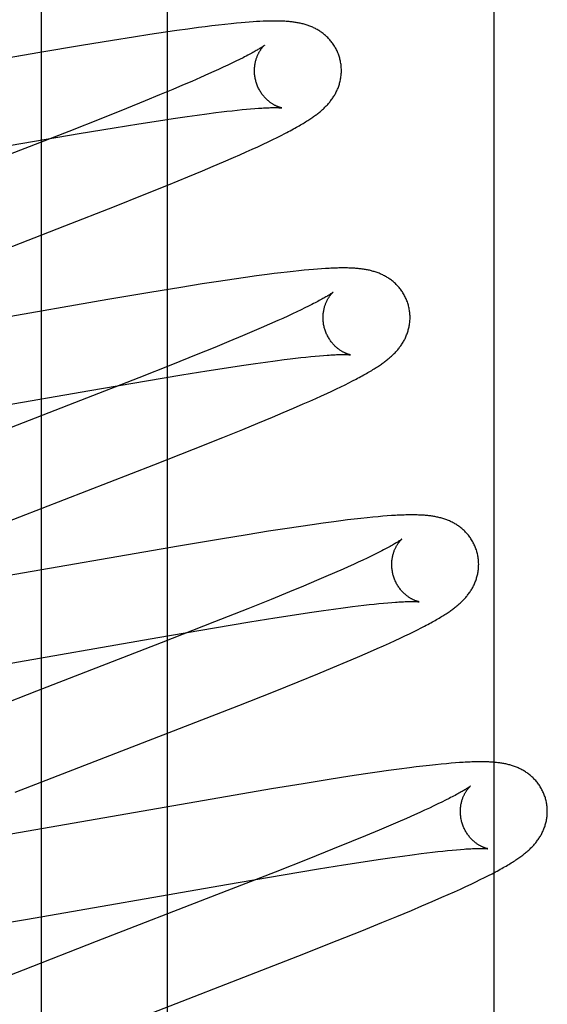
# Model space of a CAD drawing. Header units: inches. Extents: x 0 to 278, y 0 to 180.
# Tile 48 of 80: x 96.942 to 97.063, y 92.54 to 92.766. Entities that reach past the tile are written whole.
import ezdxf

# ---------------------------------------------------------------- set-up
doc = ezdxf.new("R2010")
doc.units = ezdxf.units.IN
doc.header["$LTSCALE"] = 15.310625
doc.header["$MEASUREMENT"] = 0
doc.linetypes.add('HIDDEN', pattern=[0.2, 0.1, -0.1])
doc.layers.add('DEFAULT_2', color=8, linetype='HIDDEN')
doc.layers.add('RIGHTHAND_DOOR_ASSEMBLY', color=7, linetype='CONTINUOUS')

msp = doc.modelspace()

# ---------------------------------------------------------------- linework, layer by layer
at = {"layer": 'DEFAULT_2', "color": 8, "linetype": 'HIDDEN'}
for p, q in [((96.9758, 88.85856), (96.9758, 94.35906)), ((96.9875, 92.76519), (96.986, 92.76502)), ((96.98897, 92.76536), (96.9875, 92.76519)), ((96.99041, 92.76551), (96.98897, 92.76536)), ((96.99162, 92.76563), (96.99041, 92.76551)), ((96.99268, 92.76573), (96.99162, 92.76563)), ((96.99367, 92.76581), (96.99268, 92.76573)), ((96.99459, 92.76589), (96.99367, 92.76581)), ((96.99545, 92.76595), (96.99459, 92.76589)), ((96.99626, 92.766), (96.99545, 92.76595)), ((96.99703, 92.76604), (96.99626, 92.766)), ((96.97172, 92.76304), (96.96798, 92.76246)), ((96.97531, 92.76357), (96.97172, 92.76304)), ((96.97792, 92.76395), (96.97531, 92.76357)), ((96.98044, 92.7643), (96.97792, 92.76395)), ((96.98288, 92.76462), (96.98044, 92.7643)), ((96.98446, 92.76483), (96.98288, 92.76462)), ((96.986, 92.76502), (96.98446, 92.76483)), ((96.96313, 92.76169), (96.95602, 92.76053)), ((96.96798, 92.76246), (96.96313, 92.76169)), ((96.9464, 92.75891), (96.90131, 92.75105)), ((96.95602, 92.76053), (96.9464, 92.75891)), ((96.99059, 92.75645), (96.98963, 92.75599)), ((96.9915, 92.75689), (96.99059, 92.75645)), ((96.99235, 92.75731), (96.9915, 92.75689)), ((96.99314, 92.7577), (96.99235, 92.75731)), ((96.9852, 92.75396), (96.98332, 92.75313)), ((96.98639, 92.7545), (96.9852, 92.75396)), ((96.98753, 92.75501), (96.98639, 92.7545)), ((96.98861, 92.75551), (96.98753, 92.75501)), ((96.98963, 92.75599), (96.98861, 92.75551)), ((96.98133, 92.75226), (96.97922, 92.75136)), ((96.98332, 92.75313), (96.98133, 92.75226)), ((96.97701, 92.75042), (96.97391, 92.74913)), ((96.97922, 92.75136), (96.97701, 92.75042)), ((96.97064, 92.74778), (96.96632, 92.74602)), ((96.97391, 92.74913), (96.97064, 92.74778)), ((96.96632, 92.74602), (96.96084, 92.74383)), ((96.9826, 92.74451), (96.98479, 92.7448)), ((96.98479, 92.7448), (96.98687, 92.74507)), ((96.98687, 92.74507), (96.98818, 92.74523)), ((96.98818, 92.74523), (96.98945, 92.74538)), ((96.98945, 92.74538), (96.99066, 92.74552)), ((96.99066, 92.74552), (96.99181, 92.74564)), ((96.99181, 92.74564), (96.99291, 92.74576)), ((96.99291, 92.74576), (96.99393, 92.74585)), ((96.99393, 92.74585), (96.99489, 92.74594)), ((96.99489, 92.74594), (96.99582, 92.74602)), ((96.96084, 92.74383), (96.95309, 92.74076)), ((96.96349, 92.74159), (96.96919, 92.74251)), ((96.96919, 92.74251), (96.97367, 92.7432)), ((96.97367, 92.7432), (96.97708, 92.74372)), ((96.97708, 92.74372), (96.9803, 92.74418)), ((96.9803, 92.74418), (96.9826, 92.74451)), ((96.95309, 92.74076), (96.9396, 92.73549)), ((96.9425, 92.73804), (96.95543, 92.74025)), ((96.95543, 92.74025), (96.96349, 92.74159)), ((97.00191, 92.73983), (97.00278, 92.74028)), ((96.89584, 92.72992), (96.9425, 92.73804)), ((96.99775, 92.73781), (96.99889, 92.73835)), ((96.99889, 92.73835), (96.99997, 92.73887)), ((96.99997, 92.73887), (97.00097, 92.73936)), ((97.00097, 92.73936), (97.00191, 92.73983)), ((96.99241, 92.73538), (96.99385, 92.73603)), ((96.99385, 92.73603), (96.99523, 92.73665)), ((96.99523, 92.73665), (96.99653, 92.73724)), ((96.99653, 92.73724), (96.99775, 92.73781)), ((96.98626, 92.73272), (96.98862, 92.73373)), ((96.98862, 92.73373), (96.99092, 92.73473)), ((96.99092, 92.73473), (96.99241, 92.73538)), ((96.98042, 92.73028), (96.98382, 92.73169)), ((96.98382, 92.73169), (96.98626, 92.73272)), ((96.97599, 92.72846), (96.98042, 92.73028)), ((96.97039, 92.72621), (96.97599, 92.72846)), ((96.96354, 92.72348), (96.97039, 92.72621)), ((96.95216, 92.71902), (96.96354, 92.72348)), ((96.93132, 92.71095), (96.95216, 92.71902)), ((97.0047, 92.70856), (97.00333, 92.70841)), ((97.00598, 92.7087), (97.0047, 92.70856)), ((97.00717, 92.70882), (97.00598, 92.7087)), ((97.00828, 92.70892), (97.00717, 92.70882)), ((97.00932, 92.70901), (97.00828, 92.70892)), ((97.0103, 92.70909), (97.00932, 92.70901)), ((97.01122, 92.70915), (97.0103, 92.70909)), ((96.99108, 92.70678), (96.98748, 92.70624)), ((96.99369, 92.70715), (96.99108, 92.70678)), ((96.99623, 92.70751), (96.99369, 92.70715)), ((96.99871, 92.70784), (96.99623, 92.70751)), ((97.00031, 92.70804), (96.99871, 92.70784)), ((97.00186, 92.70823), (97.00031, 92.70804)), ((97.00333, 92.70841), (97.00186, 92.70823)), ((96.97884, 92.70489), (96.9717, 92.70372)), ((96.98372, 92.70566), (96.97884, 92.70489)), ((96.98748, 92.70624), (96.98372, 92.70566)), ((96.96204, 92.70209), (96.91674, 92.6942)), ((96.9717, 92.70372), (96.96204, 92.70209)), ((97.00648, 92.6997), (97.00552, 92.69924)), ((97.00738, 92.70014), (97.00648, 92.6997)), ((97.00822, 92.70055), (97.00738, 92.70014)), ((97.009, 92.70095), (97.00822, 92.70055)), ((97.00112, 92.69723), (96.99926, 92.6964)), ((97.00231, 92.69776), (97.00112, 92.69723)), ((97.00343, 92.69827), (97.00231, 92.69776)), ((97.0045, 92.69877), (97.00343, 92.69827)), ((97.00552, 92.69924), (97.0045, 92.69877)), ((96.99728, 92.69554), (96.99518, 92.69464)), ((96.99926, 92.6964), (96.99728, 92.69554)), ((96.99299, 92.69371), (96.9899, 92.69242)), ((96.99518, 92.69464), (96.99299, 92.69371)), ((96.98664, 92.69108), (96.98235, 92.68933)), ((96.9899, 92.69242), (96.98664, 92.69108)), ((96.98235, 92.68933), (96.9769, 92.68714)), ((97.00054, 92.688), (97.00263, 92.68827)), ((97.00263, 92.68827), (97.00396, 92.68844)), ((97.00396, 92.68844), (97.00524, 92.68859)), ((97.00524, 92.68859), (97.00645, 92.68873)), ((97.00645, 92.68873), (97.00761, 92.68885)), ((97.00761, 92.68885), (97.00872, 92.68897)), ((97.00872, 92.68897), (97.00976, 92.68907)), ((97.00976, 92.68907), (97.01074, 92.68915)), ((97.01074, 92.68915), (97.01166, 92.68923)), ((96.9769, 92.68714), (96.96917, 92.68408)), ((96.98481, 92.68569), (96.98934, 92.68639)), ((96.98934, 92.68639), (96.99277, 92.68691)), ((96.99277, 92.68691), (96.99602, 92.68738)), ((96.99602, 92.68738), (96.99834, 92.68771)), ((96.99834, 92.68771), (97.00054, 92.688)), ((96.96917, 92.68408), (96.95573, 92.67884)), ((96.97093, 92.68341), (96.97907, 92.68476)), ((96.97907, 92.68476), (96.98481, 92.68569)), ((97.01834, 92.68336), (97.01913, 92.68377)), ((96.95789, 92.68118), (96.97093, 92.68341)), ((97.01356, 92.68103), (97.01465, 92.68154)), ((97.01465, 92.68154), (97.01566, 92.68203)), ((97.01566, 92.68203), (97.01661, 92.6825)), ((97.01661, 92.6825), (97.0175, 92.68294)), ((97.0175, 92.68294), (97.01834, 92.68336)), ((96.91208, 92.6732), (96.95789, 92.68118)), ((97.00847, 92.67871), (97.00986, 92.67933)), ((97.00986, 92.67933), (97.01117, 92.67993)), ((97.01117, 92.67993), (97.0124, 92.68049)), ((97.0124, 92.68049), (97.01356, 92.68103)), ((96.95573, 92.67884), (96.92809, 92.66814)), ((97.00238, 92.67607), (97.00473, 92.67708)), ((97.00473, 92.67708), (97.00701, 92.67807)), ((97.00701, 92.67807), (97.00847, 92.67871)), ((96.99658, 92.67364), (96.99995, 92.67504)), ((96.99995, 92.67504), (97.00238, 92.67607)), ((96.99306, 92.6722), (96.99658, 92.67364)), ((96.98177, 92.66766), (96.98849, 92.67034)), ((96.98849, 92.67034), (96.99306, 92.6722)), ((96.97265, 92.66407), (96.98177, 92.66766)), ((96.92535, 92.64571), (96.97265, 92.66407)), ((97.023, 92.65203), (97.02168, 92.6519)), ((97.0242, 92.65214), (97.023, 92.65203)), ((97.0253, 92.65223), (97.0242, 92.65214)), ((97.02633, 92.65231), (97.0253, 92.65223)), ((97.0064, 92.64992), (97.00276, 92.64937)), ((97.00904, 92.6503), (97.0064, 92.64992)), ((97.01159, 92.65066), (97.00904, 92.6503)), ((97.01406, 92.65099), (97.01159, 92.65066)), ((97.01565, 92.6512), (97.01406, 92.65099)), ((97.01721, 92.65139), (97.01565, 92.6512)), ((97.01874, 92.65157), (97.01721, 92.65139)), ((97.02024, 92.65174), (97.01874, 92.65157)), ((97.02168, 92.6519), (97.02024, 92.65174)), ((96.99407, 92.64801), (96.98793, 92.647)), ((96.99898, 92.64879), (96.99407, 92.64801)), ((97.00276, 92.64937), (96.99898, 92.64879)), ((96.97827, 92.64537), (96.93292, 92.63748)), ((96.98793, 92.647), (96.97827, 92.64537)), ((97.02262, 92.64308), (97.02168, 92.64263)), ((97.0235, 92.64351), (97.02262, 92.64308)), ((97.02432, 92.64392), (97.0235, 92.64351)), ((97.02508, 92.6443), (97.02432, 92.64392)), ((97.01735, 92.64063), (97.01614, 92.64009)), ((97.01852, 92.64116), (97.01735, 92.64063)), ((97.01963, 92.64167), (97.01852, 92.64116)), ((97.02068, 92.64216), (97.01963, 92.64167)), ((97.02168, 92.64263), (97.02068, 92.64216)), ((97.01218, 92.63837), (97.01004, 92.63745)), ((97.01422, 92.63925), (97.01218, 92.63837)), ((97.01614, 92.64009), (97.01422, 92.63925)), ((97.00702, 92.63618), (97.00383, 92.63486)), ((97.01004, 92.63745), (97.00702, 92.63618)), ((97.00383, 92.63486), (96.9996, 92.63313)), ((96.9996, 92.63313), (96.99422, 92.63096)), ((97.01829, 92.63147), (97.01962, 92.63163)), ((97.01962, 92.63163), (97.0209, 92.63178)), ((97.0209, 92.63178), (97.02212, 92.63192)), ((97.02212, 92.63192), (97.02329, 92.63205)), ((97.02329, 92.63205), (97.02439, 92.63216)), ((97.02439, 92.63216), (97.02544, 92.63227)), ((97.02544, 92.63227), (97.02643, 92.63235)), ((97.02643, 92.63235), (97.02735, 92.63243)), ((96.99422, 92.63096), (96.98658, 92.62793)), ((97.00046, 92.62887), (97.00498, 92.62958)), ((97.00498, 92.62958), (97.00841, 92.6301)), ((97.00841, 92.6301), (97.01167, 92.63057)), ((97.01167, 92.63057), (97.01399, 92.6309)), ((97.01399, 92.6309), (97.0162, 92.6312)), ((97.0162, 92.6312), (97.01829, 92.63147)), ((96.98658, 92.62793), (96.97429, 92.62312)), ((96.98659, 92.6266), (96.99472, 92.62795)), ((96.99472, 92.62795), (97.00046, 92.62887)), ((96.97357, 92.62437), (96.98659, 92.6266)), ((97.02929, 92.62421), (97.03039, 92.62473)), ((97.03039, 92.62473), (97.03142, 92.62522)), ((97.03142, 92.62522), (97.03237, 92.62569)), ((97.03237, 92.62569), (97.03326, 92.62613)), ((97.03326, 92.62613), (97.0341, 92.62656)), ((97.0341, 92.62656), (97.03489, 92.62697)), ((96.92783, 92.61641), (96.97357, 92.62437)), ((96.97429, 92.62312), (96.94561, 92.61202)), ((97.02547, 92.62246), (97.02683, 92.62308)), ((97.02683, 92.62308), (97.02811, 92.62366)), ((97.02811, 92.62366), (97.02929, 92.62421)), ((97.01949, 92.61984), (97.02179, 92.62083)), ((97.02179, 92.62083), (97.02403, 92.62182)), ((97.02403, 92.62182), (97.02547, 92.62246)), ((97.01379, 92.61744), (97.01711, 92.61883)), ((97.01711, 92.61883), (97.01949, 92.61984)), ((97.00583, 92.61418), (97.01034, 92.61601)), ((97.01034, 92.61601), (97.01379, 92.61744)), ((97.00016, 92.6119), (97.00583, 92.61418)), ((96.94561, 92.61202), (96.92768, 92.60503)), ((96.99221, 92.60875), (97.00016, 92.6119)), ((96.97853, 92.60341), (96.99221, 92.60875)), ((96.94074, 92.58877), (96.97853, 92.60341)), ((97.03991, 92.59534), (97.03873, 92.59523)), ((97.04099, 92.59544), (97.03991, 92.59534)), ((97.04198, 92.59551), (97.04099, 92.59544)), ((97.04291, 92.59558), (97.04198, 92.59551)), ((97.024, 92.59339), (97.02135, 92.593)), ((97.02657, 92.59376), (97.024, 92.59339)), ((97.02906, 92.59409), (97.02657, 92.59376)), ((97.03145, 92.59441), (97.02906, 92.59409)), ((97.033, 92.5946), (97.03145, 92.59441)), ((97.03453, 92.59478), (97.033, 92.5946)), ((97.03603, 92.59495), (97.03453, 92.59478)), ((97.03744, 92.5951), (97.03603, 92.59495)), ((97.03873, 92.59523), (97.03744, 92.5951)), ((97.01293, 92.59171), (97.00695, 92.59074)), ((97.01769, 92.59245), (97.01293, 92.59171)), ((97.02135, 92.593), (97.01769, 92.59245)), ((96.99966, 92.58953), (96.93399, 92.57817)), ((97.00695, 92.59074), (96.99966, 92.58953)), ((97.03889, 92.58652), (97.03799, 92.58608)), ((97.03974, 92.58694), (97.03889, 92.58652)), ((97.04053, 92.58734), (97.03974, 92.58694)), ((97.03379, 92.58413), (97.0326, 92.5836)), ((97.03492, 92.58465), (97.03379, 92.58413)), ((97.036, 92.58515), (97.03492, 92.58465)), ((97.03702, 92.58563), (97.036, 92.58515)), ((97.03799, 92.58608), (97.03702, 92.58563)), ((97.02873, 92.5819), (97.02663, 92.581)), ((97.03073, 92.58277), (97.02873, 92.5819)), ((97.0326, 92.5836), (97.03073, 92.58277)), ((97.02442, 92.58007), (97.02133, 92.57877)), ((97.02663, 92.581), (97.02442, 92.58007)), ((97.01806, 92.57742), (97.01374, 92.57567)), ((97.02133, 92.57877), (97.01806, 92.57742)), ((97.01374, 92.57567), (97.00827, 92.57348)), ((97.03543, 92.57484), (97.03671, 92.575)), ((97.03671, 92.575), (97.03793, 92.57513)), ((97.03793, 92.57513), (97.0391, 92.57526)), ((97.0391, 92.57526), (97.0402, 92.57538)), ((97.0402, 92.57538), (97.04125, 92.57548)), ((97.04125, 92.57548), (97.04224, 92.57556)), ((97.04224, 92.57556), (97.04316, 92.57564)), ((97.00827, 92.57348), (97.00052, 92.57041)), ((97.01625, 92.57208), (97.02078, 92.57279)), ((97.02078, 92.57279), (97.02422, 92.57331)), ((97.02422, 92.57331), (97.02747, 92.57378)), ((97.02747, 92.57378), (97.0298, 92.57411)), ((97.0298, 92.57411), (97.03201, 92.57441)), ((97.03201, 92.57441), (97.0341, 92.57468)), ((97.0341, 92.57468), (97.03543, 92.57484)), ((97.00052, 92.57041), (96.98704, 92.56515)), ((97.00237, 92.5698), (97.01051, 92.57116)), ((97.01051, 92.57116), (97.01625, 92.57208)), ((96.98933, 92.56757), (97.00237, 92.5698)), ((97.04559, 92.56766), (97.0467, 92.56819)), ((97.0467, 92.56819), (97.04772, 92.56868)), ((97.04772, 92.56868), (97.04868, 92.56916)), ((97.04868, 92.56916), (97.04958, 92.56961)), ((97.04958, 92.56961), (97.05042, 92.57004)), ((96.94354, 92.5596), (96.98933, 92.56757)), ((97.04034, 92.56526), (97.04177, 92.5659)), ((97.04177, 92.5659), (97.04313, 92.56651)), ((97.04313, 92.56651), (97.0444, 92.5671)), ((97.0444, 92.5671), (97.04559, 92.56766)), ((96.98704, 92.56515), (96.95934, 92.55443)), ((97.0343, 92.56263), (97.03662, 92.56363)), ((97.03662, 92.56363), (97.03887, 92.56461)), ((97.03887, 92.56461), (97.04034, 92.56526)), ((97.02853, 92.56021), (97.03188, 92.56161)), ((97.03188, 92.56161), (97.0343, 92.56263)), ((96.93187, 92.55763), (96.94354, 92.5596)), ((97.02505, 92.55878), (97.02853, 92.56021)), ((97.0148, 92.55465), (97.0205, 92.55693)), ((97.0205, 92.55693), (97.02505, 92.55878)), ((97.00578, 92.55109), (97.0148, 92.55465)), ((96.95934, 92.55443), (96.94256, 92.54788)), ((96.95649, 92.53196), (97.00578, 92.55109)), ((96.94256, 92.54788), (96.93276, 92.544))]:
    msp.add_line(p, q, dxfattribs=at)
for points in [[(97.01538, 92.75761), (97.01531, 92.75782), (97.01524, 92.75807), (97.01515, 92.75831), (97.01507, 92.75855), (97.01497, 92.75879), (97.01487, 92.75903), (97.01477, 92.75926), (97.01466, 92.75949), (97.01454, 92.75972), (97.01442, 92.75994), (97.01429, 92.76016), (97.01416, 92.76038), (97.01403, 92.76059), (97.01388, 92.7608), (97.01374, 92.76101), (97.01359, 92.76121), (97.01344, 92.7614), (97.01328, 92.76159), (97.01312, 92.76178), (97.01296, 92.76197), (97.01279, 92.76214), (97.01262, 92.76232), (97.01245, 92.76249), (97.01228, 92.76265), (97.0121, 92.76281), (97.01192, 92.76297), (97.01174, 92.76312), (97.01155, 92.76326), (97.01137, 92.7634), (97.01118, 92.76354), (97.01098, 92.76367), (97.01079, 92.7638), (97.01059, 92.76393), (97.01039, 92.76405), (97.01019, 92.76417), (97.00999, 92.76428), (97.00978, 92.76439), (97.00957, 92.7645), (97.00937, 92.7646), (97.00916, 92.76469), (97.00895, 92.76478), (97.00874, 92.76487), (97.00853, 92.76496), (97.00831, 92.76504), (97.0081, 92.76512), (97.00788, 92.76519), (97.00766, 92.76526), (97.00744, 92.76533), (97.00721, 92.76539), (97.00699, 92.76546), (97.00677, 92.76551), (97.00654, 92.76557), (97.00631, 92.76562), (97.00609, 92.76567), (97.00586, 92.76571), (97.00563, 92.76575), (97.0054, 92.76579), (97.00517, 92.76583), (97.00494, 92.76586), (97.00471, 92.7659), (97.00448, 92.76593), (97.00424, 92.76595), (97.00401, 92.76598), (97.00377, 92.766), (97.00353, 92.76602), (97.00328, 92.76604), (97.00304, 92.76606), (97.00279, 92.76608), (97.00253, 92.76609), (97.00227, 92.7661), (97.00201, 92.76611), (97.00175, 92.76612), (97.00148, 92.76613), (97.0012, 92.76613), (97.00092, 92.76614), (97.00063, 92.76614), (97.00034, 92.76614), (97.00004, 92.76614), (96.99974, 92.76613), (96.99943, 92.76613), (96.99911, 92.76612), (96.99878, 92.76611), (96.99845, 92.7661), (96.99811, 92.76609), (96.99776, 92.76608), (96.99703, 92.76604)], [(96.99806, 92.76055), (96.99805, 92.76054), (96.99803, 92.76053), (96.99801, 92.76051), (96.99798, 92.76049), (96.99794, 92.76046), (96.99789, 92.76042), (96.99783, 92.76038), (96.99776, 92.76033), (96.99768, 92.76027), (96.99759, 92.76021), (96.99748, 92.76014), (96.99737, 92.76007), (96.99724, 92.75998), (96.99709, 92.75989), (96.99694, 92.75979), (96.99677, 92.75969), (96.99658, 92.75958), (96.99638, 92.75946), (96.99616, 92.75933), (96.99593, 92.7592), (96.99568, 92.75905), (96.99541, 92.75891), (96.99514, 92.75875), (96.99484, 92.7586), (96.99453, 92.75843), (96.99421, 92.75826), (96.99387, 92.75808), (96.99351, 92.75789), (96.99314, 92.7577)], [(96.99611, 92.75226), (96.99605, 92.75245), (96.996, 92.75269), (96.99595, 92.75292), (96.9959, 92.75316), (96.99587, 92.75339), (96.99584, 92.75363), (96.99581, 92.75386), (96.99579, 92.75409), (96.99578, 92.75433), (96.99577, 92.75456), (96.99577, 92.75478), (96.99578, 92.75501), (96.99579, 92.75523), (96.9958, 92.75545), (96.99582, 92.75567), (96.99585, 92.75588), (96.99588, 92.75609), (96.99591, 92.7563), (96.99595, 92.7565), (96.99599, 92.75669), (96.99604, 92.75688), (96.99608, 92.75707), (96.99614, 92.75725), (96.99619, 92.75742), (96.99624, 92.75759), (96.9963, 92.75776), (96.99636, 92.75792), (96.99642, 92.75807), (96.99649, 92.75822), (96.99655, 92.75837), (96.99662, 92.75851), (96.99668, 92.75864), (96.99675, 92.75877), (96.99681, 92.75889), (96.99688, 92.75901), (96.99695, 92.75913), (96.99701, 92.75924), (96.99708, 92.75934), (96.99714, 92.75945), (96.99721, 92.75954), (96.99727, 92.75964), (96.99733, 92.75972), (96.9974, 92.75981), (96.99746, 92.75989), (96.99752, 92.75997), (96.99757, 92.76004), (96.99763, 92.7601), (96.99768, 92.76017), (96.99773, 92.76023), (96.99778, 92.76028), (96.99783, 92.76033), (96.99787, 92.76037), (96.99791, 92.76041), (96.99794, 92.76045), (96.99798, 92.76048), (96.998, 92.7605), (96.99802, 92.76052), (96.99804, 92.76054), (96.99805, 92.76055), (96.99806, 92.76055)], [(97.00278, 92.74028), (97.0032, 92.74049), (97.0036, 92.74071), (97.00399, 92.74091), (97.00437, 92.74111), (97.00473, 92.74131), (97.00509, 92.74151), (97.00543, 92.7417), (97.00576, 92.74188), (97.00607, 92.74207), (97.00638, 92.74224), (97.00668, 92.74242), (97.00697, 92.74259), (97.00724, 92.74276), (97.00751, 92.74292), (97.00777, 92.74308), (97.00802, 92.74324), (97.00826, 92.7434), (97.0085, 92.74355), (97.00873, 92.74371), (97.00895, 92.74386), (97.00917, 92.74401), (97.00938, 92.74416), (97.00958, 92.74431), (97.00979, 92.74445), (97.00999, 92.7446), (97.01018, 92.74475), (97.01037, 92.7449), (97.01056, 92.74505), (97.01075, 92.7452), (97.01093, 92.74535), (97.01111, 92.7455), (97.01129, 92.74566), (97.01146, 92.74581), (97.01163, 92.74597), (97.0118, 92.74613), (97.01197, 92.74629), (97.01214, 92.74646), (97.0123, 92.74663), (97.01246, 92.7468), (97.01262, 92.74697), (97.01277, 92.74715), (97.01293, 92.74732), (97.01308, 92.7475), (97.01322, 92.74769), (97.01336, 92.74787), (97.0135, 92.74806), (97.01364, 92.74824), (97.01377, 92.74844), (97.0139, 92.74863), (97.01402, 92.74883), (97.01415, 92.74903), (97.01427, 92.74923), (97.01438, 92.74943), (97.01449, 92.74964), (97.0146, 92.74986), (97.0147, 92.75007), (97.0148, 92.75029), (97.0149, 92.7505), (97.01499, 92.75072), (97.01507, 92.75094), (97.01515, 92.75117), (97.01523, 92.7514), (97.0153, 92.75163), (97.01537, 92.75186), (97.01543, 92.7521), (97.01549, 92.75234), (97.01554, 92.75258), (97.01559, 92.75282), (97.01563, 92.75307), (97.01567, 92.75332), (97.0157, 92.75357), (97.01572, 92.75382), (97.01574, 92.75407), (97.01576, 92.75432), (97.01576, 92.75458), (97.01576, 92.75484), (97.01576, 92.75509), (97.01575, 92.75535), (97.01573, 92.75561), (97.01571, 92.75587), (97.01568, 92.75613), (97.01564, 92.75638), (97.0156, 92.75664), (97.01555, 92.75689), (97.01549, 92.75715), (97.01543, 92.7574), (97.01538, 92.75761)], [(97.00206, 92.74616), (97.00205, 92.74616), (97.00204, 92.74616), (97.00202, 92.74616), (97.00199, 92.74617), (97.00195, 92.74618), (97.00191, 92.74619), (97.00187, 92.7462), (97.00181, 92.74621), (97.00175, 92.74623), (97.00169, 92.74625), (97.00162, 92.74627), (97.00155, 92.74629), (97.00147, 92.74632), (97.00139, 92.74635), (97.0013, 92.74638), (97.00121, 92.74641), (97.00112, 92.74645), (97.00102, 92.74649), (97.00092, 92.74653), (97.00082, 92.74658), (97.00071, 92.74663), (97.0006, 92.74668), (97.00049, 92.74674), (97.00038, 92.7468), (97.00026, 92.74686), (97.00015, 92.74693), (97.00002, 92.747), (96.9999, 92.74708), (96.99978, 92.74716), (96.99965, 92.74725), (96.99952, 92.74734), (96.99939, 92.74743), (96.99925, 92.74753), (96.99912, 92.74764), (96.99899, 92.74775), (96.99885, 92.74787), (96.99872, 92.74799), (96.99858, 92.74812), (96.99844, 92.74825), (96.9983, 92.74839), (96.99817, 92.74854), (96.99803, 92.74869), (96.99789, 92.74885), (96.99776, 92.74901), (96.99763, 92.74918), (96.9975, 92.74935), (96.99737, 92.74954), (96.99725, 92.74972), (96.99713, 92.74991), (96.99701, 92.75011), (96.9969, 92.75031), (96.99679, 92.75051), (96.99668, 92.75072), (96.99658, 92.75094), (96.99649, 92.75115), (96.9964, 92.75137), (96.99632, 92.7516), (96.99624, 92.75183), (96.99616, 92.75205), (96.99611, 92.75226)], [(96.99582, 92.74602), (96.99668, 92.74608), (96.99709, 92.74611), (96.99748, 92.74613), (96.99785, 92.74615), (96.9982, 92.74617), (96.99854, 92.74618), (96.99886, 92.7462), (96.99915, 92.74621), (96.99943, 92.74622), (96.9997, 92.74622), (96.99995, 92.74623), (97.00018, 92.74623), (97.00039, 92.74623), (97.00059, 92.74623), (97.00078, 92.74623), (97.00095, 92.74622), (97.00111, 92.74622), (97.00125, 92.74622), (97.00139, 92.74621), (97.0015, 92.7462), (97.00161, 92.7462), (97.0017, 92.74619), (97.00178, 92.74619), (97.00185, 92.74618), (97.00191, 92.74617), (97.00196, 92.74617), (97.002, 92.74616), (97.00203, 92.74616), (97.00205, 92.74616), (97.00206, 92.74616)], [(97.03117, 92.70082), (97.0311, 92.70103), (97.03103, 92.70128), (97.03094, 92.70153), (97.03085, 92.70177), (97.03076, 92.70201), (97.03066, 92.70225), (97.03055, 92.70249), (97.03044, 92.70272), (97.03032, 92.70295), (97.0302, 92.70318), (97.03007, 92.7034), (97.02993, 92.70362), (97.0298, 92.70383), (97.02965, 92.70404), (97.02951, 92.70425), (97.02936, 92.70445), (97.0292, 92.70465), (97.02904, 92.70484), (97.02888, 92.70503), (97.02871, 92.70521), (97.02854, 92.70539), (97.02837, 92.70557), (97.0282, 92.70574), (97.02802, 92.7059), (97.02784, 92.70606), (97.02766, 92.70622), (97.02747, 92.70637), (97.02728, 92.70652), (97.02709, 92.70666), (97.0269, 92.7068), (97.02671, 92.70693), (97.02651, 92.70706), (97.02631, 92.70718), (97.02611, 92.70731), (97.0259, 92.70742), (97.02569, 92.70754), (97.02549, 92.70764), (97.02528, 92.70775), (97.02507, 92.70785), (97.02486, 92.70794), (97.02465, 92.70803), (97.02443, 92.70812), (97.02422, 92.70821), (97.024, 92.70829), (97.02378, 92.70836), (97.02356, 92.70844), (97.02333, 92.70851), (97.02311, 92.70857), (97.02288, 92.70864), (97.02266, 92.7087), (97.02243, 92.70875), (97.0222, 92.70881), (97.02197, 92.70886), (97.02174, 92.7089), (97.02151, 92.70895), (97.02128, 92.70899), (97.02105, 92.70903), (97.02082, 92.70906), (97.02058, 92.70909), (97.02034, 92.70913), (97.0201, 92.70915), (97.01986, 92.70918), (97.01962, 92.70921), (97.01937, 92.70923), (97.01911, 92.70925), (97.01885, 92.70927), (97.01859, 92.70928), (97.01832, 92.7093), (97.01804, 92.70931), (97.01775, 92.70932), (97.01746, 92.70933), (97.01716, 92.70934), (97.01686, 92.70934), (97.01654, 92.70935), (97.01622, 92.70935), (97.01589, 92.70935), (97.01555, 92.70934), (97.01521, 92.70934), (97.01485, 92.70933), (97.01449, 92.70932), (97.01411, 92.70931), (97.01373, 92.70929), (97.01334, 92.70928), (97.01293, 92.70926), (97.01252, 92.70923), (97.0121, 92.70921), (97.01122, 92.70915)], [(97.01385, 92.70376), (97.01384, 92.70375), (97.01383, 92.70374), (97.0138, 92.70373), (97.01377, 92.7037), (97.01373, 92.70367), (97.01369, 92.70364), (97.01363, 92.7036), (97.01356, 92.70355), (97.01348, 92.70349), (97.01339, 92.70343), (97.01329, 92.70336), (97.01318, 92.70329), (97.01305, 92.7032), (97.01291, 92.70312), (97.01275, 92.70302), (97.01258, 92.70291), (97.0124, 92.7028), (97.0122, 92.70268), (97.01199, 92.70256), (97.01176, 92.70243), (97.01151, 92.70229), (97.01125, 92.70214), (97.01098, 92.70199), (97.01069, 92.70183), (97.01038, 92.70167), (97.01006, 92.7015), (97.00972, 92.70132), (97.00937, 92.70114), (97.009, 92.70095)], [(97.0119, 92.69546), (97.01184, 92.69566), (97.01179, 92.6959), (97.01174, 92.69613), (97.01169, 92.69636), (97.01166, 92.6966), (97.01163, 92.69683), (97.0116, 92.69707), (97.01158, 92.6973), (97.01157, 92.69753), (97.01156, 92.69776), (97.01156, 92.69799), (97.01157, 92.69821), (97.01158, 92.69843), (97.01159, 92.69865), (97.01161, 92.69887), (97.01164, 92.69908), (97.01167, 92.69929), (97.0117, 92.6995), (97.01174, 92.6997), (97.01178, 92.69989), (97.01183, 92.70008), (97.01187, 92.70027), (97.01192, 92.70045), (97.01198, 92.70062), (97.01203, 92.70079), (97.01209, 92.70096), (97.01215, 92.70112), (97.01221, 92.70127), (97.01227, 92.70142), (97.01234, 92.70157), (97.0124, 92.70171), (97.01247, 92.70184), (97.01253, 92.70197), (97.0126, 92.70209), (97.01266, 92.70221), (97.01273, 92.70233), (97.0128, 92.70244), (97.01286, 92.70255), (97.01293, 92.70265), (97.01299, 92.70274), (97.01306, 92.70284), (97.01312, 92.70293), (97.01318, 92.70301), (97.01324, 92.70309), (97.0133, 92.70317), (97.01336, 92.70324), (97.01342, 92.70331), (97.01347, 92.70337), (97.01352, 92.70343), (97.01357, 92.70348), (97.01361, 92.70353), (97.01366, 92.70358), (97.0137, 92.70362), (97.01373, 92.70365), (97.01376, 92.70368), (97.01379, 92.70371), (97.01381, 92.70373), (97.01383, 92.70375), (97.01384, 92.70376), (97.01385, 92.70376)], [(97.01913, 92.68377), (97.0195, 92.68397), (97.01987, 92.68417), (97.02023, 92.68436), (97.02057, 92.68455), (97.02091, 92.68474), (97.02124, 92.68492), (97.02156, 92.6851), (97.02187, 92.68528), (97.02217, 92.68545), (97.02246, 92.68562), (97.02274, 92.68579), (97.02302, 92.68596), (97.02329, 92.68612), (97.02355, 92.68629), (97.0238, 92.68645), (97.02405, 92.68661), (97.02429, 92.68676), (97.02452, 92.68692), (97.02475, 92.68707), (97.02497, 92.68722), (97.02518, 92.68737), (97.02539, 92.68752), (97.02559, 92.68767), (97.02579, 92.68782), (97.02599, 92.68797), (97.02618, 92.68812), (97.02637, 92.68827), (97.02655, 92.68842), (97.02674, 92.68857), (97.02692, 92.68873), (97.02709, 92.68888), (97.02727, 92.68904), (97.02744, 92.6892), (97.02761, 92.68936), (97.02778, 92.68952), (97.02794, 92.68969), (97.02811, 92.68985), (97.02827, 92.69002), (97.02843, 92.6902), (97.02858, 92.69037), (97.02873, 92.69055), (97.02888, 92.69073), (97.02903, 92.69091), (97.02917, 92.6911), (97.02931, 92.69128), (97.02944, 92.69147), (97.02957, 92.69166), (97.0297, 92.69185), (97.02982, 92.69205), (97.02995, 92.69225), (97.03007, 92.69245), (97.03018, 92.69266), (97.03029, 92.69287), (97.0304, 92.69308), (97.0305, 92.69329), (97.0306, 92.69351), (97.03069, 92.69373), (97.03078, 92.69394), (97.03087, 92.69417), (97.03095, 92.69439), (97.03102, 92.69462), (97.03109, 92.69485), (97.03116, 92.69508), (97.03122, 92.69532), (97.03128, 92.69556), (97.03133, 92.6958), (97.03138, 92.69604), (97.03142, 92.69629), (97.03146, 92.69653), (97.03149, 92.69678), (97.03151, 92.69703), (97.03153, 92.69729), (97.03155, 92.69754), (97.03155, 92.6978), (97.03155, 92.69805), (97.03155, 92.69831), (97.03154, 92.69857), (97.03152, 92.69882), (97.0315, 92.69908), (97.03147, 92.69934), (97.03143, 92.69959), (97.03139, 92.69985), (97.03134, 92.70011), (97.03128, 92.70036), (97.03122, 92.70061), (97.03117, 92.70082)], [(97.01784, 92.68937), (97.01785, 92.68937), (97.01784, 92.68937), (97.01783, 92.68937), (97.01781, 92.68937), (97.01778, 92.68938), (97.01775, 92.68939), (97.01771, 92.6894), (97.01766, 92.68941), (97.0176, 92.68942), (97.01755, 92.68944), (97.01748, 92.68946), (97.01741, 92.68948), (97.01734, 92.6895), (97.01726, 92.68953), (97.01718, 92.68955), (97.01709, 92.68959), (97.017, 92.68962), (97.01691, 92.68966), (97.01681, 92.6897), (97.01671, 92.68974), (97.01661, 92.68979), (97.01651, 92.68984), (97.0164, 92.68989), (97.01629, 92.68995), (97.01617, 92.69001), (97.01606, 92.69007), (97.01594, 92.69014), (97.01582, 92.69021), (97.01569, 92.69029), (97.01557, 92.69037), (97.01544, 92.69045), (97.01531, 92.69055), (97.01518, 92.69064), (97.01505, 92.69074), (97.01491, 92.69085), (97.01478, 92.69096), (97.01464, 92.69107), (97.01451, 92.6912), (97.01437, 92.69132), (97.01423, 92.69146), (97.0141, 92.6916), (97.01396, 92.69174), (97.01382, 92.6919), (97.01369, 92.69205), (97.01355, 92.69222), (97.01342, 92.69239), (97.01329, 92.69256), (97.01316, 92.69274), (97.01304, 92.69293), (97.01292, 92.69312), (97.0128, 92.69332), (97.01269, 92.69352), (97.01258, 92.69372), (97.01247, 92.69393), (97.01238, 92.69414), (97.01228, 92.69436), (97.01219, 92.69458), (97.01211, 92.69481), (97.01203, 92.69503), (97.01196, 92.69526), (97.0119, 92.69546)], [(97.01166, 92.68923), (97.01252, 92.68929), (97.01292, 92.68932), (97.01331, 92.68934), (97.01368, 92.68936), (97.01403, 92.68938), (97.01436, 92.68939), (97.01468, 92.68941), (97.01497, 92.68942), (97.01525, 92.68943), (97.01551, 92.68943), (97.01575, 92.68944), (97.01598, 92.68944), (97.0162, 92.68944), (97.01639, 92.68944), (97.01658, 92.68944), (97.01675, 92.68943), (97.01691, 92.68943), (97.01705, 92.68942), (97.01718, 92.68942), (97.0173, 92.68941), (97.0174, 92.68941), (97.01749, 92.6894), (97.01757, 92.68939), (97.01764, 92.68939), (97.0177, 92.68938), (97.01775, 92.68938), (97.01779, 92.68937), (97.01782, 92.68937), (97.01784, 92.68937), (97.01784, 92.68937)], [(97.04696, 92.64403), (97.04689, 92.64424), (97.04682, 92.64449), (97.04673, 92.64474), (97.04664, 92.64498), (97.04655, 92.64522), (97.04645, 92.64546), (97.04634, 92.6457), (97.04623, 92.64593), (97.04611, 92.64616), (97.04598, 92.64639), (97.04585, 92.64661), (97.04572, 92.64683), (97.04558, 92.64705), (97.04544, 92.64726), (97.04529, 92.64746), (97.04514, 92.64767), (97.04499, 92.64786), (97.04483, 92.64806), (97.04466, 92.64825), (97.0445, 92.64843), (97.04433, 92.64861), (97.04416, 92.64879), (97.04398, 92.64896), (97.0438, 92.64912), (97.04362, 92.64928), (97.04344, 92.64944), (97.04325, 92.64959), (97.04307, 92.64973), (97.04287, 92.64987), (97.04268, 92.65001), (97.04249, 92.65015), (97.04229, 92.65028), (97.04209, 92.6504), (97.04188, 92.65052), (97.04168, 92.65064), (97.04147, 92.65075), (97.04126, 92.65086), (97.04105, 92.65096), (97.04084, 92.65106), (97.04063, 92.65116), (97.04042, 92.65125), (97.0402, 92.65134), (97.03999, 92.65142), (97.03977, 92.6515), (97.03955, 92.65158), (97.03933, 92.65165), (97.0391, 92.65172), (97.03888, 92.65179), (97.03865, 92.65185), (97.03842, 92.65191), (97.0382, 92.65197), (97.03797, 92.65202), (97.03774, 92.65207), (97.03751, 92.65212), (97.03728, 92.65216), (97.03705, 92.6522), (97.03682, 92.65224), (97.03658, 92.65227), (97.03635, 92.65231), (97.03611, 92.65234), (97.03587, 92.65237), (97.03562, 92.65239), (97.03538, 92.65242), (97.03513, 92.65244), (97.03487, 92.65246), (97.03461, 92.65248), (97.03434, 92.65249), (97.03407, 92.65251), (97.03379, 92.65252), (97.03351, 92.65253), (97.03322, 92.65254), (97.03292, 92.65255), (97.03261, 92.65255), (97.03229, 92.65256), (97.03197, 92.65256), (97.03164, 92.65255), (97.03129, 92.65255), (97.03094, 92.65255), (97.03058, 92.65254), (97.03021, 92.65253), (97.02982, 92.65251), (97.02943, 92.6525), (97.02903, 92.65248), (97.02861, 92.65246), (97.02818, 92.65244), (97.02774, 92.65241), (97.02729, 92.65238), (97.02633, 92.65231)], [(97.02964, 92.64697), (97.02963, 92.64696), (97.02961, 92.64695), (97.02959, 92.64693), (97.02956, 92.64691), (97.02952, 92.64688), (97.02947, 92.64684), (97.02941, 92.6468), (97.02934, 92.64675), (97.02926, 92.64669), (97.02917, 92.64663), (97.02906, 92.64656), (97.02894, 92.64648), (97.02881, 92.6464), (97.02867, 92.64631), (97.02851, 92.64621), (97.02834, 92.6461), (97.02815, 92.64599), (97.02795, 92.64587), (97.02773, 92.64574), (97.0275, 92.64561), (97.02725, 92.64547), (97.02699, 92.64532), (97.02671, 92.64517), (97.02641, 92.64501), (97.0261, 92.64484), (97.02578, 92.64467), (97.02543, 92.64449), (97.02508, 92.6443)], [(97.02769, 92.63867), (97.02763, 92.63887), (97.02758, 92.63911), (97.02753, 92.63934), (97.02749, 92.63958), (97.02745, 92.63981), (97.02742, 92.64005), (97.02739, 92.64028), (97.02737, 92.64051), (97.02736, 92.64074), (97.02735, 92.64097), (97.02735, 92.6412), (97.02736, 92.64143), (97.02737, 92.64165), (97.02738, 92.64187), (97.0274, 92.64209), (97.02743, 92.6423), (97.02746, 92.64251), (97.02749, 92.64272), (97.02753, 92.64292), (97.02757, 92.64311), (97.02762, 92.6433), (97.02767, 92.64349), (97.02772, 92.64367), (97.02777, 92.64384), (97.02783, 92.64401), (97.02788, 92.64418), (97.02794, 92.64434), (97.02801, 92.64449), (97.02807, 92.64464), (97.02813, 92.64479), (97.0282, 92.64493), (97.02826, 92.64506), (97.02833, 92.64519), (97.0284, 92.64531), (97.02846, 92.64543), (97.02853, 92.64555), (97.02859, 92.64566), (97.02866, 92.64576), (97.02873, 92.64587), (97.02879, 92.64596), (97.02885, 92.64606), (97.02892, 92.64614), (97.02898, 92.64623), (97.02904, 92.64631), (97.0291, 92.64638), (97.02916, 92.64646), (97.02921, 92.64652), (97.02927, 92.64659), (97.02932, 92.64664), (97.02937, 92.6467), (97.02941, 92.64675), (97.02945, 92.64679), (97.02949, 92.64683), (97.02953, 92.64687), (97.02956, 92.6469), (97.02958, 92.64692), (97.02961, 92.64694), (97.02962, 92.64696), (97.02963, 92.64697), (97.02964, 92.64697)], [(97.03489, 92.62697), (97.03527, 92.62717), (97.03564, 92.62737), (97.036, 92.62756), (97.03635, 92.62775), (97.03669, 92.62794), (97.03702, 92.62812), (97.03734, 92.6283), (97.03765, 92.62848), (97.03795, 92.62865), (97.03825, 92.62883), (97.03853, 92.629), (97.03881, 92.62917), (97.03908, 92.62933), (97.03934, 92.6295), (97.0396, 92.62966), (97.03984, 92.62982), (97.04008, 92.62998), (97.04032, 92.63013), (97.04054, 92.63029), (97.04076, 92.63044), (97.04098, 92.63059), (97.04119, 92.63074), (97.04139, 92.63089), (97.04159, 92.63104), (97.04178, 92.63118), (97.04197, 92.63133), (97.04216, 92.63148), (97.04235, 92.63163), (97.04253, 92.63178), (97.04271, 92.63194), (97.04288, 92.63209), (97.04306, 92.63225), (97.04323, 92.6324), (97.0434, 92.63256), (97.04357, 92.63273), (97.04373, 92.63289), (97.04389, 92.63306), (97.04406, 92.63323), (97.04421, 92.6334), (97.04437, 92.63358), (97.04452, 92.63376), (97.04467, 92.63394), (97.04481, 92.63412), (97.04496, 92.6343), (97.04509, 92.63449), (97.04523, 92.63468), (97.04536, 92.63487), (97.04549, 92.63506), (97.04561, 92.63526), (97.04574, 92.63546), (97.04585, 92.63566), (97.04597, 92.63586), (97.04608, 92.63607), (97.04619, 92.63628), (97.04629, 92.6365), (97.04639, 92.63671), (97.04648, 92.63693), (97.04657, 92.63715), (97.04666, 92.63737), (97.04674, 92.6376), (97.04681, 92.63782), (97.04688, 92.63805), (97.04695, 92.63829), (97.04701, 92.63852), (97.04707, 92.63876), (97.04712, 92.639), (97.04717, 92.63925), (97.04721, 92.63949), (97.04725, 92.63974), (97.04728, 92.63999), (97.0473, 92.64024), (97.04732, 92.64049), (97.04734, 92.64075), (97.04734, 92.641), (97.04735, 92.64126), (97.04734, 92.64152), (97.04733, 92.64177), (97.04731, 92.64203), (97.04729, 92.64229), (97.04726, 92.64255), (97.04722, 92.6428), (97.04718, 92.64306), (97.04713, 92.64331), (97.04707, 92.64357), (97.04701, 92.64382), (97.04696, 92.64403)], [(97.03363, 92.63257), (97.03364, 92.63257), (97.03363, 92.63258), (97.03362, 92.63258), (97.0336, 92.63258), (97.03357, 92.63259), (97.03353, 92.6326), (97.03349, 92.63261), (97.03344, 92.63262), (97.03339, 92.63263), (97.03333, 92.63265), (97.03327, 92.63267), (97.0332, 92.63269), (97.03312, 92.63271), (97.03305, 92.63274), (97.03296, 92.63277), (97.03288, 92.6328), (97.03279, 92.63283), (97.03269, 92.63287), (97.0326, 92.63291), (97.0325, 92.63295), (97.03239, 92.633), (97.03229, 92.63305), (97.03218, 92.6331), (97.03207, 92.63316), (97.03196, 92.63322), (97.03184, 92.63328), (97.03172, 92.63335), (97.0316, 92.63342), (97.03148, 92.6335), (97.03135, 92.63358), (97.03122, 92.63367), (97.03109, 92.63376), (97.03096, 92.63386), (97.03083, 92.63396), (97.0307, 92.63406), (97.03056, 92.63417), (97.03043, 92.63429), (97.03029, 92.63441), (97.03016, 92.63454), (97.03002, 92.63467), (97.02988, 92.63481), (97.02974, 92.63496), (97.02961, 92.63511), (97.02947, 92.63527), (97.02934, 92.63543), (97.02921, 92.6356), (97.02908, 92.63578), (97.02895, 92.63596), (97.02883, 92.63614), (97.02871, 92.63633), (97.02859, 92.63653), (97.02848, 92.63673), (97.02837, 92.63693), (97.02826, 92.63714), (97.02816, 92.63736), (97.02807, 92.63757), (97.02798, 92.63779), (97.0279, 92.63802), (97.02782, 92.63824), (97.02775, 92.63847), (97.02769, 92.63867)], [(97.02735, 92.63243), (97.02821, 92.63249), (97.02862, 92.63252), (97.02901, 92.63254), (97.02938, 92.63257), (97.02974, 92.63258), (97.03008, 92.6326), (97.0304, 92.63261), (97.03071, 92.63262), (97.031, 92.63263), (97.03128, 92.63264), (97.03154, 92.63264), (97.03178, 92.63265), (97.032, 92.63265), (97.03221, 92.63265), (97.0324, 92.63264), (97.03257, 92.63264), (97.03272, 92.63264), (97.03286, 92.63263), (97.03299, 92.63263), (97.0331, 92.63262), (97.03321, 92.63261), (97.0333, 92.63261), (97.03338, 92.6326), (97.03344, 92.6326), (97.0335, 92.63259), (97.03355, 92.63259), (97.03358, 92.63258), (97.03361, 92.63258), (97.03363, 92.63258), (97.03363, 92.63257)], [(97.06275, 92.58724), (97.06269, 92.58745), (97.06261, 92.5877), (97.06252, 92.58794), (97.06244, 92.58819), (97.06234, 92.58843), (97.06224, 92.58867), (97.06213, 92.5889), (97.06202, 92.58913), (97.0619, 92.58936), (97.06178, 92.58959), (97.06165, 92.58981), (97.06152, 92.59003), (97.06138, 92.59024), (97.06124, 92.59045), (97.06109, 92.59066), (97.06094, 92.59086), (97.06079, 92.59106), (97.06063, 92.59125), (97.06047, 92.59144), (97.0603, 92.59163), (97.06013, 92.5918), (97.05996, 92.59198), (97.05979, 92.59215), (97.05961, 92.59231), (97.05943, 92.59247), (97.05925, 92.59263), (97.05906, 92.59278), (97.05888, 92.59292), (97.05869, 92.59307), (97.0585, 92.5932), (97.0583, 92.59334), (97.0581, 92.59347), (97.0579, 92.59359), (97.0577, 92.59372), (97.0575, 92.59383), (97.05729, 92.59395), (97.05708, 92.59405), (97.05688, 92.59416), (97.05667, 92.59426), (97.05646, 92.59435), (97.05624, 92.59444), (97.05603, 92.59453), (97.05582, 92.59462), (97.0556, 92.5947), (97.05538, 92.59477), (97.05516, 92.59485), (97.05493, 92.59492), (97.05471, 92.59499), (97.05449, 92.59505), (97.05426, 92.59511), (97.05403, 92.59517), (97.05381, 92.59522), (97.05358, 92.59527), (97.05335, 92.59532), (97.05312, 92.59536), (97.05289, 92.5954), (97.05266, 92.59544), (97.05243, 92.59547), (97.05219, 92.59551), (97.05196, 92.59554), (97.05172, 92.59557), (97.05147, 92.5956), (97.05123, 92.59562), (97.05098, 92.59564), (97.05073, 92.59566), (97.05047, 92.59568), (97.05021, 92.5957), (97.04994, 92.59571), (97.04966, 92.59573), (97.04937, 92.59574), (97.04908, 92.59575), (97.04879, 92.59576), (97.04848, 92.59576), (97.04817, 92.59576), (97.04785, 92.59577), (97.04753, 92.59576), (97.04719, 92.59576), (97.04685, 92.59576), (97.0465, 92.59575), (97.04614, 92.59574), (97.04578, 92.59573), (97.0454, 92.59571), (97.04501, 92.5957), (97.04461, 92.59568), (97.04421, 92.59566), (97.04379, 92.59563), (97.04291, 92.59558)], [(97.04543, 92.59018), (97.04542, 92.59017), (97.04541, 92.59016), (97.04538, 92.59014), (97.04535, 92.59012), (97.04531, 92.59009), (97.04526, 92.59005), (97.0452, 92.59001), (97.04513, 92.58996), (97.04505, 92.5899), (97.04496, 92.58984), (97.04486, 92.58977), (97.04474, 92.58969), (97.04461, 92.58961), (97.04447, 92.58952), (97.04432, 92.58942), (97.04414, 92.58932), (97.04396, 92.58921), (97.04376, 92.58909), (97.04354, 92.58896), (97.04331, 92.58883), (97.04306, 92.58869), (97.0428, 92.58854), (97.04252, 92.58839), (97.04223, 92.58823), (97.04192, 92.58806), (97.04159, 92.58789), (97.04125, 92.58771), (97.0409, 92.58753), (97.04053, 92.58734)], [(97.04348, 92.58188), (97.04343, 92.58208), (97.04337, 92.58231), (97.04332, 92.58255), (97.04328, 92.58278), (97.04324, 92.58302), (97.04321, 92.58325), (97.04318, 92.58349), (97.04316, 92.58372), (97.04315, 92.58395), (97.04314, 92.58418), (97.04314, 92.58441), (97.04315, 92.58463), (97.04316, 92.58486), (97.04317, 92.58508), (97.04319, 92.58529), (97.04322, 92.58551), (97.04325, 92.58572), (97.04328, 92.58592), (97.04332, 92.58612), (97.04336, 92.58632), (97.04341, 92.58651), (97.04346, 92.58669), (97.04351, 92.58687), (97.04356, 92.58705), (97.04362, 92.58722), (97.04367, 92.58738), (97.04373, 92.58754), (97.0438, 92.5877), (97.04386, 92.58785), (97.04392, 92.58799), (97.04399, 92.58813), (97.04405, 92.58826), (97.04412, 92.58839), (97.04418, 92.58852), (97.04425, 92.58864), (97.04432, 92.58875), (97.04438, 92.58886), (97.04445, 92.58897), (97.04451, 92.58907), (97.04458, 92.58917), (97.04464, 92.58926), (97.04471, 92.58935), (97.04477, 92.58943), (97.04483, 92.58951), (97.04489, 92.58959), (97.04495, 92.58966), (97.045, 92.58973), (97.04505, 92.58979), (97.04511, 92.58985), (97.04515, 92.5899), (97.0452, 92.58995), (97.04524, 92.59), (97.04528, 92.59004), (97.04532, 92.59007), (97.04535, 92.5901), (97.04537, 92.59013), (97.0454, 92.59015), (97.04541, 92.59016), (97.04542, 92.59017), (97.04543, 92.59018)], [(97.05042, 92.57004), (97.05082, 92.57025), (97.0512, 92.57045), (97.05158, 92.57066), (97.05195, 92.57085), (97.0523, 92.57105), (97.05265, 92.57124), (97.05299, 92.57143), (97.05332, 92.57162), (97.05364, 92.5718), (97.05395, 92.57198), (97.05425, 92.57216), (97.05454, 92.57234), (97.05483, 92.57251), (97.0551, 92.57269), (97.05537, 92.57286), (97.05564, 92.57303), (97.05589, 92.5732), (97.05614, 92.57336), (97.05638, 92.57353), (97.05662, 92.57369), (97.05685, 92.57385), (97.05707, 92.57402), (97.05729, 92.57418), (97.0575, 92.57434), (97.05771, 92.5745), (97.05791, 92.57466), (97.05811, 92.57481), (97.0583, 92.57497), (97.05849, 92.57514), (97.05867, 92.5753), (97.05885, 92.57546), (97.05903, 92.57562), (97.05921, 92.57579), (97.05938, 92.57596), (97.05954, 92.57612), (97.05971, 92.57629), (97.05987, 92.57646), (97.06003, 92.57664), (97.06018, 92.57681), (97.06033, 92.57699), (97.06048, 92.57717), (97.06062, 92.57735), (97.06076, 92.57753), (97.0609, 92.57772), (97.06103, 92.5779), (97.06117, 92.5781), (97.06129, 92.57829), (97.06142, 92.57849), (97.06154, 92.57869), (97.06166, 92.57889), (97.06177, 92.57909), (97.06188, 92.5793), (97.06199, 92.57951), (97.06209, 92.57973), (97.06219, 92.57994), (97.06228, 92.58016), (97.06237, 92.58038), (97.06245, 92.5806), (97.06253, 92.58082), (97.06261, 92.58105), (97.06268, 92.58128), (97.06275, 92.58151), (97.06281, 92.58175), (97.06287, 92.58199), (97.06292, 92.58223), (97.06296, 92.58247), (97.06301, 92.58271), (97.06304, 92.58296), (97.06307, 92.58321), (97.0631, 92.58346), (97.06312, 92.58371), (97.06313, 92.58397), (97.06313, 92.58422), (97.06314, 92.58448), (97.06313, 92.58473), (97.06312, 92.58499), (97.0631, 92.58525), (97.06308, 92.5855), (97.06305, 92.58576), (97.06301, 92.58602), (97.06297, 92.58627), (97.06292, 92.58652), (97.06286, 92.58678), (97.0628, 92.58703), (97.06275, 92.58724)], [(97.04942, 92.57578), (97.04943, 92.57578), (97.04943, 92.57578), (97.04941, 92.57579), (97.04939, 92.57579), (97.04936, 92.5758), (97.04933, 92.5758), (97.04929, 92.57581), (97.04924, 92.57583), (97.04918, 92.57584), (97.04913, 92.57586), (97.04906, 92.57587), (97.04899, 92.57589), (97.04892, 92.57592), (97.04884, 92.57594), (97.04876, 92.57597), (97.04867, 92.576), (97.04858, 92.57604), (97.04849, 92.57608), (97.04839, 92.57612), (97.04829, 92.57616), (97.04819, 92.57621), (97.04808, 92.57626), (97.04798, 92.57631), (97.04786, 92.57636), (97.04775, 92.57643), (97.04763, 92.57649), (97.04752, 92.57656), (97.0474, 92.57663), (97.04727, 92.57671), (97.04715, 92.57679), (97.04702, 92.57687), (97.04689, 92.57696), (97.04676, 92.57706), (97.04663, 92.57716), (97.04649, 92.57727), (97.04636, 92.57738), (97.04622, 92.57749), (97.04609, 92.57762), (97.04595, 92.57774), (97.04581, 92.57788), (97.04568, 92.57802), (97.04554, 92.57816), (97.0454, 92.57832), (97.04527, 92.57847), (97.04513, 92.57864), (97.045, 92.57881), (97.04487, 92.57898), (97.04474, 92.57916), (97.04462, 92.57935), (97.0445, 92.57954), (97.04438, 92.57974), (97.04427, 92.57994), (97.04416, 92.58014), (97.04406, 92.58035), (97.04396, 92.58056), (97.04386, 92.58078), (97.04377, 92.581), (97.04369, 92.58122), (97.04361, 92.58145), (97.04354, 92.58168), (97.04348, 92.58188)], [(97.04316, 92.57564), (97.04402, 92.5757), (97.04443, 92.57573), (97.04482, 92.57575), (97.04519, 92.57578), (97.04555, 92.57579), (97.04589, 92.57581), (97.04621, 92.57582), (97.04652, 92.57583), (97.04681, 92.57584), (97.04708, 92.57585), (97.04734, 92.57585), (97.04758, 92.57586), (97.0478, 92.57586), (97.048, 92.57586), (97.04819, 92.57585), (97.04835, 92.57585), (97.04851, 92.57585), (97.04865, 92.57584), (97.04878, 92.57584), (97.04889, 92.57583), (97.04899, 92.57582), (97.04908, 92.57582), (97.04916, 92.57581), (97.04923, 92.57581), (97.04929, 92.5758), (97.04933, 92.5758), (97.04937, 92.57579), (97.0494, 92.57579), (97.04942, 92.57578), (97.04942, 92.57578)]]:
    msp.add_lwpolyline(points, dxfattribs=at)
at = {"layer": 'RIGHTHAND_DOOR_ASSEMBLY', "color": 8, "linetype": 'HIDDEN'}
msp.add_line((97.0508, 103.23073), (97.0508, 80.42073), dxfattribs=at)
at = {"layer": 'RIGHTHAND_DOOR_ASSEMBLY', "color": 3, "linetype": 'Continuous'}
msp.add_line((96.9468, 80.57573), (96.9468, 103.07573), dxfattribs=at)

doc.saveas('drawing.dxf')
